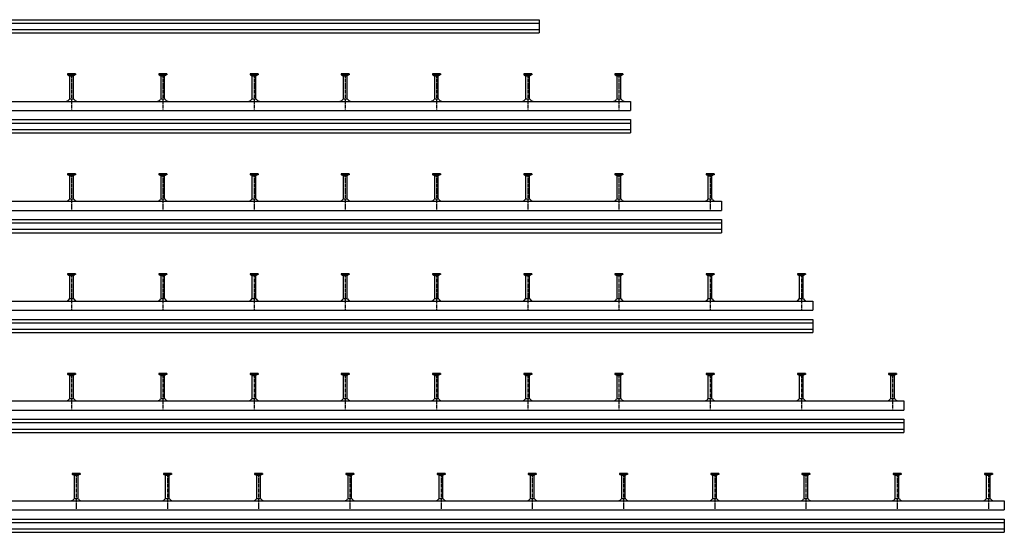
# Model space of a CAD drawing. Header units: millimetres. Extents: x -218 to 5901, y -4888 to 2743.
# Tile 15 of 25: x 3742 to 5901, y -4888 to -3764. Entities that reach past the tile are written whole.
import ezdxf

# ---------------------------------------------------------------- set-up
doc = ezdxf.new("R2010")
doc.units = ezdxf.units.MM
doc.header["$LTSCALE"] = 10
doc.linetypes.add('MITTE2', pattern=[1.125, 0.75, -0.125, 0.125, -0.125])
doc.layers.add('HALFEN', color=2, linetype='CONTINUOUS')

msp = doc.modelspace()

# ---------------------------------------------------------------- linework, layer by layer
at = {"layer": 'HALFEN'}
for p, q in [((-168.7, -3763.8), (4881.3, -3763.8)), ((-168.7, -3771.3), (4881.3, -3771.3)), ((4881.3, -3763.8), (4881.3, -3792.8)), ((-168.7, -3785.3), (4881.3, -3785.3)), ((-168.7, -3792.8), (4881.3, -3792.8)), ((3865, -3882.8), (3847.5, -3882.8)), ((3847.5, -3882.8), (3847.5, -3884.7)), ((3865, -3884.7), (3847.5, -3884.7)), ((3848.3, -3884.7), (3851.8, -3886.5)), ((3852.2, -3882.8), (3852.2, -3884.4)), ((3860.3, -3882.8), (3860.3, -3884.4)), ((3864.3, -3884.7), (3860.7, -3886.5)), ((3865, -3882.8), (3865, -3884.7)), ((4065, -3882.8), (4047.5, -3882.8)), ((4047.5, -3882.8), (4047.5, -3884.7)), ((4065, -3884.7), (4047.5, -3884.7)), ((4048.3, -3884.7), (4051.8, -3886.5)), ((4052.2, -3882.8), (4052.2, -3884.4)), ((4060.3, -3882.8), (4060.3, -3884.4)), ((4064.3, -3884.7), (4060.7, -3886.5)), ((4065, -3882.8), (4065, -3884.7)), ((4247.5, -3882.8), (4247.5, -3884.7)), ((4265, -3882.8), (4247.5, -3882.8)), ((4265, -3884.7), (4247.5, -3884.7)), ((4248.3, -3884.7), (4251.8, -3886.5)), ((4252.2, -3882.8), (4252.2, -3884.4)), ((4260.3, -3882.8), (4260.3, -3884.4)), ((4264.3, -3884.7), (4260.7, -3886.5)), ((4265, -3882.8), (4265, -3884.7)), ((4465, -3882.8), (4447.5, -3882.8)), ((4447.5, -3882.8), (4447.5, -3884.7)), ((4465, -3884.7), (4447.5, -3884.7)), ((4448.3, -3884.7), (4451.8, -3886.5)), ((4452.2, -3882.8), (4452.2, -3884.4)), ((4460.3, -3882.8), (4460.3, -3884.4)), ((4464.3, -3884.7), (4460.7, -3886.5)), ((4465, -3882.8), (4465, -3884.7)), ((4665, -3882.8), (4647.5, -3882.8)), ((4647.5, -3882.8), (4647.5, -3884.7)), ((4665, -3884.7), (4647.5, -3884.7)), ((4648.3, -3884.7), (4651.8, -3886.5)), ((4652.2, -3882.8), (4652.2, -3884.4)), ((4660.3, -3882.8), (4660.3, -3884.4)), ((4664.3, -3884.7), (4660.7, -3886.5)), ((4665, -3882.8), (4665, -3884.7)), ((4847.5, -3882.8), (4847.5, -3884.7)), ((4865, -3882.8), (4847.5, -3882.8)), ((4865, -3884.7), (4847.5, -3884.7)), ((4848.3, -3884.7), (4851.8, -3886.5)), ((4852.2, -3882.8), (4852.2, -3884.4)), ((4860.3, -3882.8), (4860.3, -3884.4)), ((4864.3, -3884.7), (4860.7, -3886.5)), ((4865, -3882.8), (4865, -3884.7)), ((5047.5, -3882.8), (5047.5, -3884.7)), ((5065, -3882.8), (5047.5, -3882.8)), ((5065, -3884.7), (5047.5, -3884.7)), ((5048.3, -3884.7), (5051.8, -3886.5)), ((5052.2, -3882.8), (5052.2, -3884.4)), ((5060.3, -3882.8), (5060.3, -3884.4)), ((5064.3, -3884.7), (5060.7, -3886.5)), ((5065, -3882.8), (5065, -3884.7)), ((3852.3, -3938.1), (3852.3, -3887.2)), ((3852.8, -3886.8), (3859.7, -3886.8)), ((3860.3, -3938.1), (3860.3, -3887.2)), ((4052.3, -3938.1), (4052.3, -3887.2)), ((4052.8, -3886.8), (4059.7, -3886.8)), ((4060.3, -3938.1), (4060.3, -3887.2)), ((4252.3, -3938.1), (4252.3, -3887.2)), ((4252.8, -3886.8), (4259.7, -3886.8)), ((4260.3, -3938.1), (4260.3, -3887.2)), ((4452.3, -3938.1), (4452.3, -3887.2)), ((4452.8, -3886.8), (4459.7, -3886.8)), ((4460.3, -3938.1), (4460.3, -3887.2)), ((4652.3, -3938.1), (4652.3, -3887.2)), ((4652.8, -3886.8), (4659.7, -3886.8)), ((4660.3, -3938.1), (4660.3, -3887.2)), ((4852.3, -3938.1), (4852.3, -3887.2)), ((4852.8, -3886.8), (4859.7, -3886.8)), ((4860.3, -3938.1), (4860.3, -3887.2)), ((5052.3, -3938.1), (5052.3, -3887.2)), ((5052.8, -3886.8), (5059.7, -3886.8)), ((5060.3, -3938.1), (5060.3, -3887.2)), ((-168.7, -3942.8), (5081.3, -3942.8)), ((3861.2, -3938.1), (3851.3, -3938.1)), ((4061.2, -3938.1), (4051.3, -3938.1)), ((4261.2, -3938.1), (4251.3, -3938.1)), ((4461.2, -3938.1), (4451.3, -3938.1)), ((4661.2, -3938.1), (4651.3, -3938.1)), ((4861.2, -3938.1), (4851.3, -3938.1)), ((5061.2, -3938.1), (5051.3, -3938.1)), ((5081.3, -3942.8), (5081.3, -3962.8)), ((-168.7, -3962.8), (5081.3, -3962.8)), ((-168.7, -3982.8), (5081.3, -3982.8)), ((-168.7, -3990.3), (5081.3, -3990.3)), ((5081.3, -3982.8), (5081.3, -4011.8)), ((-168.7, -4004.3), (5081.3, -4004.3)), ((-168.7, -4011.8), (5081.3, -4011.8)), ((3865, -4101.8), (3847.5, -4101.8)), ((3847.5, -4101.8), (3847.5, -4103.7)), ((3865, -4103.7), (3847.5, -4103.7)), ((3848.3, -4103.7), (3851.8, -4105.5)), ((3852.2, -4101.8), (3852.2, -4103.4)), ((3852.3, -4157.1), (3852.3, -4106.2)), ((3852.8, -4105.8), (3859.7, -4105.8)), ((3860.3, -4101.8), (3860.3, -4103.4)), ((3860.3, -4157.1), (3860.3, -4106.2)), ((3864.3, -4103.7), (3860.7, -4105.5)), ((3865, -4101.8), (3865, -4103.7)), ((4065, -4101.8), (4047.5, -4101.8)), ((4047.5, -4101.8), (4047.5, -4103.7)), ((4065, -4103.7), (4047.5, -4103.7)), ((4048.3, -4103.7), (4051.8, -4105.5)), ((4052.2, -4101.8), (4052.2, -4103.4)), ((4052.3, -4157.1), (4052.3, -4106.2)), ((4052.8, -4105.8), (4059.7, -4105.8)), ((4060.3, -4101.8), (4060.3, -4103.4)), ((4060.3, -4157.1), (4060.3, -4106.2)), ((4064.3, -4103.7), (4060.7, -4105.5)), ((4065, -4101.8), (4065, -4103.7)), ((4247.5, -4101.8), (4247.5, -4103.7)), ((4265, -4101.8), (4247.5, -4101.8)), ((4265, -4103.7), (4247.5, -4103.7)), ((4248.3, -4103.7), (4251.8, -4105.5)), ((4252.2, -4101.8), (4252.2, -4103.4)), ((4252.3, -4157.1), (4252.3, -4106.2)), ((4252.8, -4105.8), (4259.7, -4105.8)), ((4260.3, -4101.8), (4260.3, -4103.4)), ((4260.3, -4157.1), (4260.3, -4106.2)), ((4264.3, -4103.7), (4260.7, -4105.5)), ((4265, -4101.8), (4265, -4103.7)), ((4465, -4101.8), (4447.5, -4101.8)), ((4447.5, -4101.8), (4447.5, -4103.7)), ((4465, -4103.7), (4447.5, -4103.7)), ((4448.3, -4103.7), (4451.8, -4105.5)), ((4452.2, -4101.8), (4452.2, -4103.4)), ((4452.3, -4157.1), (4452.3, -4106.2)), ((4452.8, -4105.8), (4459.7, -4105.8)), ((4460.3, -4101.8), (4460.3, -4103.4)), ((4460.3, -4157.1), (4460.3, -4106.2)), ((4464.3, -4103.7), (4460.7, -4105.5)), ((4465, -4101.8), (4465, -4103.7)), ((4665, -4101.8), (4647.5, -4101.8)), ((4647.5, -4101.8), (4647.5, -4103.7)), ((4665, -4103.7), (4647.5, -4103.7)), ((4648.3, -4103.7), (4651.8, -4105.5)), ((4652.2, -4101.8), (4652.2, -4103.4)), ((4652.3, -4157.1), (4652.3, -4106.2)), ((4652.8, -4105.8), (4659.7, -4105.8)), ((4660.3, -4101.8), (4660.3, -4103.4)), ((4660.3, -4157.1), (4660.3, -4106.2)), ((4664.3, -4103.7), (4660.7, -4105.5)), ((4665, -4101.8), (4665, -4103.7)), ((4847.5, -4101.8), (4847.5, -4103.7)), ((4865, -4101.8), (4847.5, -4101.8)), ((4865, -4103.7), (4847.5, -4103.7)), ((4848.3, -4103.7), (4851.8, -4105.5)), ((4852.2, -4101.8), (4852.2, -4103.4)), ((4852.3, -4157.1), (4852.3, -4106.2)), ((4852.8, -4105.8), (4859.7, -4105.8)), ((4860.3, -4101.8), (4860.3, -4103.4)), ((4860.3, -4157.1), (4860.3, -4106.2)), ((4864.3, -4103.7), (4860.7, -4105.5)), ((4865, -4101.8), (4865, -4103.7)), ((5065, -4101.8), (5047.5, -4101.8)), ((5047.5, -4101.8), (5047.5, -4103.7)), ((5065, -4103.7), (5047.5, -4103.7)), ((5048.3, -4103.7), (5051.8, -4105.5)), ((5052.2, -4101.8), (5052.2, -4103.4)), ((5052.3, -4157.1), (5052.3, -4106.2)), ((5052.8, -4105.8), (5059.7, -4105.8)), ((5060.3, -4101.8), (5060.3, -4103.4)), ((5060.3, -4157.1), (5060.3, -4106.2)), ((5064.3, -4103.7), (5060.7, -4105.5)), ((5065, -4101.8), (5065, -4103.7)), ((5247.5, -4101.8), (5247.5, -4103.7)), ((5265, -4101.8), (5247.5, -4101.8)), ((5265, -4103.7), (5247.5, -4103.7)), ((5248.3, -4103.7), (5251.8, -4105.5)), ((5252.2, -4101.8), (5252.2, -4103.4)), ((5252.3, -4157.1), (5252.3, -4106.2)), ((5252.8, -4105.8), (5259.7, -4105.8)), ((5260.3, -4101.8), (5260.3, -4103.4)), ((5260.3, -4157.1), (5260.3, -4106.2)), ((5264.3, -4103.7), (5260.7, -4105.5)), ((5265, -4101.8), (5265, -4103.7)), ((-168.7, -4161.8), (5281.3, -4161.8)), ((3861.2, -4157.1), (3851.3, -4157.1)), ((4061.2, -4157.1), (4051.3, -4157.1)), ((4261.2, -4157.1), (4251.3, -4157.1)), ((4461.2, -4157.1), (4451.3, -4157.1)), ((4661.2, -4157.1), (4651.3, -4157.1)), ((4861.2, -4157.1), (4851.3, -4157.1)), ((5061.2, -4157.1), (5051.3, -4157.1)), ((5261.2, -4157.1), (5251.3, -4157.1)), ((5281.3, -4161.8), (5281.3, -4181.8)), ((-168.7, -4181.8), (5281.3, -4181.8)), ((-168.7, -4201.8), (5281.3, -4201.8)), ((-168.7, -4209.3), (5281.3, -4209.3)), ((5281.3, -4201.8), (5281.3, -4230.8)), ((-168.7, -4223.3), (5281.3, -4223.3)), ((-168.7, -4230.8), (5281.3, -4230.8)), ((3865, -4320.8), (3847.5, -4320.8)), ((3847.5, -4320.8), (3847.5, -4322.7)), ((3865, -4322.7), (3847.5, -4322.7)), ((3848.3, -4322.7), (3851.8, -4324.5)), ((3852.2, -4320.8), (3852.2, -4322.4)), ((3852.3, -4376.1), (3852.3, -4325.2)), ((3852.8, -4324.8), (3859.7, -4324.8)), ((3860.3, -4320.8), (3860.3, -4322.4)), ((3860.3, -4376.1), (3860.3, -4325.2)), ((3864.3, -4322.7), (3860.7, -4324.5)), ((3865, -4320.8), (3865, -4322.7)), ((4065, -4320.8), (4047.5, -4320.8)), ((4047.5, -4320.8), (4047.5, -4322.7)), ((4065, -4322.7), (4047.5, -4322.7)), ((4048.3, -4322.7), (4051.8, -4324.5)), ((4052.2, -4320.8), (4052.2, -4322.4)), ((4052.3, -4376.1), (4052.3, -4325.2)), ((4052.8, -4324.8), (4059.7, -4324.8)), ((4060.3, -4320.8), (4060.3, -4322.4)), ((4060.3, -4376.1), (4060.3, -4325.2)), ((4064.3, -4322.7), (4060.7, -4324.5)), ((4065, -4320.8), (4065, -4322.7)), ((4247.5, -4320.8), (4247.5, -4322.7)), ((4265, -4320.8), (4247.5, -4320.8)), ((4265, -4322.7), (4247.5, -4322.7)), ((4248.3, -4322.7), (4251.8, -4324.5)), ((4252.2, -4320.8), (4252.2, -4322.4)), ((4252.3, -4376.1), (4252.3, -4325.2)), ((4252.8, -4324.8), (4259.7, -4324.8)), ((4260.3, -4320.8), (4260.3, -4322.4)), ((4260.3, -4376.1), (4260.3, -4325.2)), ((4264.3, -4322.7), (4260.7, -4324.5)), ((4265, -4320.8), (4265, -4322.7)), ((4465, -4320.8), (4447.5, -4320.8)), ((4447.5, -4320.8), (4447.5, -4322.7)), ((4465, -4322.7), (4447.5, -4322.7)), ((4448.3, -4322.7), (4451.8, -4324.5)), ((4452.2, -4320.8), (4452.2, -4322.4)), ((4452.3, -4376.1), (4452.3, -4325.2)), ((4452.8, -4324.8), (4459.7, -4324.8)), ((4460.3, -4320.8), (4460.3, -4322.4)), ((4460.3, -4376.1), (4460.3, -4325.2)), ((4464.3, -4322.7), (4460.7, -4324.5)), ((4465, -4320.8), (4465, -4322.7)), ((4665, -4320.8), (4647.5, -4320.8)), ((4647.5, -4320.8), (4647.5, -4322.7)), ((4665, -4322.7), (4647.5, -4322.7)), ((4648.3, -4322.7), (4651.8, -4324.5)), ((4652.2, -4320.8), (4652.2, -4322.4)), ((4652.3, -4376.1), (4652.3, -4325.2)), ((4652.8, -4324.8), (4659.7, -4324.8)), ((4660.3, -4320.8), (4660.3, -4322.4)), ((4660.3, -4376.1), (4660.3, -4325.2)), ((4664.3, -4322.7), (4660.7, -4324.5)), ((4665, -4320.8), (4665, -4322.7)), ((4847.5, -4320.8), (4847.5, -4322.7)), ((4865, -4320.8), (4847.5, -4320.8)), ((4865, -4322.7), (4847.5, -4322.7)), ((4848.3, -4322.7), (4851.8, -4324.5)), ((4852.2, -4320.8), (4852.2, -4322.4)), ((4852.3, -4376.1), (4852.3, -4325.2)), ((4852.8, -4324.8), (4859.7, -4324.8)), ((4860.3, -4320.8), (4860.3, -4322.4)), ((4860.3, -4376.1), (4860.3, -4325.2)), ((4864.3, -4322.7), (4860.7, -4324.5)), ((4865, -4320.8), (4865, -4322.7)), ((5065, -4320.8), (5047.5, -4320.8)), ((5047.5, -4320.8), (5047.5, -4322.7)), ((5065, -4322.7), (5047.5, -4322.7)), ((5048.3, -4322.7), (5051.8, -4324.5)), ((5052.2, -4320.8), (5052.2, -4322.4)), ((5052.3, -4376.1), (5052.3, -4325.2)), ((5052.8, -4324.8), (5059.7, -4324.8)), ((5060.3, -4320.8), (5060.3, -4322.4)), ((5060.3, -4376.1), (5060.3, -4325.2)), ((5064.3, -4322.7), (5060.7, -4324.5)), ((5065, -4320.8), (5065, -4322.7)), ((5265, -4320.8), (5247.5, -4320.8)), ((5247.5, -4320.8), (5247.5, -4322.7)), ((5265, -4322.7), (5247.5, -4322.7)), ((5248.3, -4322.7), (5251.8, -4324.5)), ((5252.2, -4320.8), (5252.2, -4322.4)), ((5252.3, -4376.1), (5252.3, -4325.2)), ((5252.8, -4324.8), (5259.7, -4324.8)), ((5260.3, -4320.8), (5260.3, -4322.4)), ((5260.3, -4376.1), (5260.3, -4325.2)), ((5264.3, -4322.7), (5260.7, -4324.5)), ((5265, -4320.8), (5265, -4322.7)), ((5447.5, -4320.8), (5447.5, -4322.7)), ((5465, -4320.8), (5447.5, -4320.8)), ((5465, -4322.7), (5447.5, -4322.7)), ((5448.3, -4322.7), (5451.8, -4324.5)), ((5452.2, -4320.8), (5452.2, -4322.4)), ((5452.3, -4376.1), (5452.3, -4325.2)), ((5452.8, -4324.8), (5459.7, -4324.8)), ((5460.3, -4320.8), (5460.3, -4322.4)), ((5460.3, -4376.1), (5460.3, -4325.2)), ((5464.3, -4322.7), (5460.7, -4324.5)), ((5465, -4320.8), (5465, -4322.7)), ((-168.7, -4380.8), (5481.3, -4380.8)), ((3861.2, -4376.1), (3851.3, -4376.1)), ((4061.2, -4376.1), (4051.3, -4376.1)), ((4261.2, -4376.1), (4251.3, -4376.1)), ((4461.2, -4376.1), (4451.3, -4376.1)), ((4661.2, -4376.1), (4651.3, -4376.1)), ((4861.2, -4376.1), (4851.3, -4376.1)), ((5061.2, -4376.1), (5051.3, -4376.1)), ((5261.2, -4376.1), (5251.3, -4376.1)), ((5461.2, -4376.1), (5451.3, -4376.1)), ((5481.3, -4380.8), (5481.3, -4400.8)), ((-168.7, -4400.8), (5481.3, -4400.8)), ((-168.7, -4420.8), (5481.3, -4420.8)), ((5481.3, -4420.8), (5481.3, -4449.8)), ((-168.7, -4428.3), (5481.3, -4428.3)), ((-168.7, -4442.3), (5481.3, -4442.3)), ((-168.7, -4449.8), (5481.3, -4449.8)), ((3847.5, -4539.8), (3847.5, -4541.7)), ((3865, -4539.8), (3847.5, -4539.8)), ((3865, -4541.7), (3847.5, -4541.7)), ((3848.3, -4541.7), (3851.8, -4543.5)), ((3852.2, -4539.8), (3852.2, -4541.4)), ((3852.3, -4595.1), (3852.3, -4544.2)), ((3852.8, -4543.8), (3859.7, -4543.8)), ((3860.3, -4539.8), (3860.3, -4541.4)), ((3860.3, -4595.1), (3860.3, -4544.2)), ((3864.3, -4541.7), (3860.7, -4543.5)), ((3865, -4539.8), (3865, -4541.7)), ((4047.5, -4539.8), (4047.5, -4541.7)), ((4065, -4539.8), (4047.5, -4539.8)), ((4065, -4541.7), (4047.5, -4541.7)), ((4048.3, -4541.7), (4051.8, -4543.5)), ((4052.2, -4539.8), (4052.2, -4541.4)), ((4052.3, -4595.1), (4052.3, -4544.2)), ((4052.8, -4543.8), (4059.7, -4543.8)), ((4060.3, -4539.8), (4060.3, -4541.4)), ((4060.3, -4595.1), (4060.3, -4544.2)), ((4064.3, -4541.7), (4060.7, -4543.5)), ((4065, -4539.8), (4065, -4541.7)), ((4247.5, -4539.8), (4247.5, -4541.7)), ((4265, -4539.8), (4247.5, -4539.8)), ((4265, -4541.7), (4247.5, -4541.7)), ((4248.3, -4541.7), (4251.8, -4543.5)), ((4252.2, -4539.8), (4252.2, -4541.4)), ((4252.3, -4595.1), (4252.3, -4544.2)), ((4252.8, -4543.8), (4259.7, -4543.8)), ((4260.3, -4539.8), (4260.3, -4541.4)), ((4260.3, -4595.1), (4260.3, -4544.2)), ((4264.3, -4541.7), (4260.7, -4543.5)), ((4265, -4539.8), (4265, -4541.7)), ((4447.5, -4539.8), (4447.5, -4541.7)), ((4465, -4539.8), (4447.5, -4539.8)), ((4465, -4541.7), (4447.5, -4541.7)), ((4448.3, -4541.7), (4451.8, -4543.5)), ((4452.2, -4539.8), (4452.2, -4541.4)), ((4452.3, -4595.1), (4452.3, -4544.2)), ((4452.8, -4543.8), (4459.7, -4543.8)), ((4460.3, -4539.8), (4460.3, -4541.4)), ((4460.3, -4595.1), (4460.3, -4544.2)), ((4464.3, -4541.7), (4460.7, -4543.5)), ((4465, -4539.8), (4465, -4541.7)), ((4647.5, -4539.8), (4647.5, -4541.7)), ((4665, -4539.8), (4647.5, -4539.8)), ((4665, -4541.7), (4647.5, -4541.7)), ((4648.3, -4541.7), (4651.8, -4543.5)), ((4652.2, -4539.8), (4652.2, -4541.4)), ((4652.3, -4595.1), (4652.3, -4544.2)), ((4652.8, -4543.8), (4659.7, -4543.8)), ((4660.3, -4539.8), (4660.3, -4541.4)), ((4660.3, -4595.1), (4660.3, -4544.2)), ((4664.3, -4541.7), (4660.7, -4543.5)), ((4665, -4539.8), (4665, -4541.7)), ((4847.5, -4539.8), (4847.5, -4541.7)), ((4865, -4539.8), (4847.5, -4539.8)), ((4865, -4541.7), (4847.5, -4541.7)), ((4848.3, -4541.7), (4851.8, -4543.5)), ((4852.2, -4539.8), (4852.2, -4541.4)), ((4852.3, -4595.1), (4852.3, -4544.2)), ((4852.8, -4543.8), (4859.7, -4543.8)), ((4860.3, -4539.8), (4860.3, -4541.4)), ((4860.3, -4595.1), (4860.3, -4544.2)), ((4864.3, -4541.7), (4860.7, -4543.5)), ((4865, -4539.8), (4865, -4541.7)), ((5047.5, -4539.8), (5047.5, -4541.7)), ((5065, -4539.8), (5047.5, -4539.8)), ((5065, -4541.7), (5047.5, -4541.7)), ((5048.3, -4541.7), (5051.8, -4543.5)), ((5052.2, -4539.8), (5052.2, -4541.4)), ((5052.3, -4595.1), (5052.3, -4544.2)), ((5052.8, -4543.8), (5059.7, -4543.8)), ((5060.3, -4539.8), (5060.3, -4541.4)), ((5060.3, -4595.1), (5060.3, -4544.2)), ((5064.3, -4541.7), (5060.7, -4543.5)), ((5065, -4539.8), (5065, -4541.7)), ((5247.5, -4539.8), (5247.5, -4541.7)), ((5265, -4539.8), (5247.5, -4539.8)), ((5265, -4541.7), (5247.5, -4541.7)), ((5248.3, -4541.7), (5251.8, -4543.5)), ((5252.2, -4539.8), (5252.2, -4541.4)), ((5252.3, -4595.1), (5252.3, -4544.2)), ((5252.8, -4543.8), (5259.7, -4543.8)), ((5260.3, -4539.8), (5260.3, -4541.4)), ((5260.3, -4595.1), (5260.3, -4544.2)), ((5264.3, -4541.7), (5260.7, -4543.5)), ((5265, -4539.8), (5265, -4541.7)), ((5447.5, -4539.8), (5447.5, -4541.7)), ((5465, -4539.8), (5447.5, -4539.8)), ((5465, -4541.7), (5447.5, -4541.7)), ((5448.3, -4541.7), (5451.8, -4543.5)), ((5452.2, -4539.8), (5452.2, -4541.4)), ((5452.3, -4595.1), (5452.3, -4544.2)), ((5452.8, -4543.8), (5459.7, -4543.8)), ((5460.3, -4539.8), (5460.3, -4541.4)), ((5460.3, -4595.1), (5460.3, -4544.2)), ((5464.3, -4541.7), (5460.7, -4543.5)), ((5465, -4539.8), (5465, -4541.7)), ((5647.5, -4539.8), (5647.5, -4541.7)), ((5665, -4539.8), (5647.5, -4539.8)), ((5665, -4541.7), (5647.5, -4541.7)), ((5648.3, -4541.7), (5651.8, -4543.5)), ((5652.2, -4539.8), (5652.2, -4541.4)), ((5652.3, -4595.1), (5652.3, -4544.2)), ((5652.8, -4543.8), (5659.7, -4543.8)), ((5660.3, -4539.8), (5660.3, -4541.4)), ((5660.3, -4595.1), (5660.3, -4544.2)), ((5664.3, -4541.7), (5660.7, -4543.5)), ((5665, -4539.8), (5665, -4541.7)), ((3861.2, -4595.1), (3851.3, -4595.1)), ((4061.2, -4595.1), (4051.3, -4595.1)), ((4261.2, -4595.1), (4251.3, -4595.1)), ((4461.2, -4595.1), (4451.3, -4595.1)), ((4661.2, -4595.1), (4651.3, -4595.1)), ((4861.2, -4595.1), (4851.3, -4595.1)), ((5061.2, -4595.1), (5051.3, -4595.1)), ((5261.2, -4595.1), (5251.3, -4595.1)), ((5461.2, -4595.1), (5451.3, -4595.1)), ((5661.2, -4595.1), (5651.3, -4595.1)), ((-168.7, -4599.8), (5681.3, -4599.8)), ((-168.7, -4619.8), (5681.3, -4619.8)), ((5681.3, -4599.8), (5681.3, -4619.8)), ((-168.7, -4639.8), (5681.3, -4639.8)), ((5681.3, -4639.8), (5681.3, -4668.8)), ((-168.7, -4647.3), (5681.3, -4647.3)), ((-168.7, -4661.3), (5681.3, -4661.3)), ((-168.7, -4668.8), (5681.3, -4668.8)), ((3875, -4758.8), (3857.5, -4758.8)), ((3857.5, -4758.8), (3857.5, -4760.7)), ((3875, -4760.7), (3857.5, -4760.7)), ((3858.3, -4760.7), (3861.8, -4762.5)), ((3862.2, -4758.8), (3862.2, -4760.4)), ((3862.3, -4814.1), (3862.3, -4763.2)), ((3862.8, -4762.8), (3869.7, -4762.8)), ((3870.3, -4758.8), (3870.3, -4760.4)), ((3870.3, -4814.1), (3870.3, -4763.2)), ((3874.3, -4760.7), (3870.7, -4762.5)), ((3875, -4758.8), (3875, -4760.7)), ((4075, -4758.8), (4057.5, -4758.8)), ((4057.5, -4758.8), (4057.5, -4760.7)), ((4075, -4760.7), (4057.5, -4760.7)), ((4058.3, -4760.7), (4061.8, -4762.5)), ((4062.2, -4758.8), (4062.2, -4760.4)), ((4062.3, -4814.1), (4062.3, -4763.2)), ((4062.8, -4762.8), (4069.7, -4762.8)), ((4070.3, -4758.8), (4070.3, -4760.4)), ((4070.3, -4814.1), (4070.3, -4763.2)), ((4074.3, -4760.7), (4070.7, -4762.5)), ((4075, -4758.8), (4075, -4760.7)), ((4275, -4758.8), (4257.5, -4758.8)), ((4257.5, -4758.8), (4257.5, -4760.7)), ((4275, -4760.7), (4257.5, -4760.7)), ((4258.3, -4760.7), (4261.8, -4762.5)), ((4262.2, -4758.8), (4262.2, -4760.4)), ((4262.3, -4814.1), (4262.3, -4763.2)), ((4262.8, -4762.8), (4269.7, -4762.8)), ((4270.3, -4758.8), (4270.3, -4760.4)), ((4270.3, -4814.1), (4270.3, -4763.2)), ((4274.3, -4760.7), (4270.7, -4762.5)), ((4275, -4758.8), (4275, -4760.7)), ((4475, -4758.8), (4457.5, -4758.8)), ((4457.5, -4758.8), (4457.5, -4760.7)), ((4475, -4760.7), (4457.5, -4760.7)), ((4458.3, -4760.7), (4461.8, -4762.5)), ((4462.2, -4758.8), (4462.2, -4760.4)), ((4462.3, -4814.1), (4462.3, -4763.2)), ((4462.8, -4762.8), (4469.7, -4762.8)), ((4470.3, -4758.8), (4470.3, -4760.4)), ((4470.3, -4814.1), (4470.3, -4763.2)), ((4474.3, -4760.7), (4470.7, -4762.5)), ((4475, -4758.8), (4475, -4760.7)), ((4675, -4758.8), (4657.5, -4758.8)), ((4657.5, -4758.8), (4657.5, -4760.7)), ((4675, -4760.7), (4657.5, -4760.7)), ((4658.3, -4760.7), (4661.8, -4762.5)), ((4662.2, -4758.8), (4662.2, -4760.4)), ((4662.3, -4814.1), (4662.3, -4763.2)), ((4662.8, -4762.8), (4669.7, -4762.8)), ((4670.3, -4758.8), (4670.3, -4760.4)), ((4670.3, -4814.1), (4670.3, -4763.2)), ((4674.3, -4760.7), (4670.7, -4762.5)), ((4675, -4758.8), (4675, -4760.7)), ((4875, -4758.8), (4857.5, -4758.8)), ((4857.5, -4758.8), (4857.5, -4760.7)), ((4875, -4760.7), (4857.5, -4760.7)), ((4858.3, -4760.7), (4861.8, -4762.5)), ((4862.2, -4758.8), (4862.2, -4760.4)), ((4862.3, -4814.1), (4862.3, -4763.2)), ((4862.8, -4762.8), (4869.7, -4762.8)), ((4870.3, -4758.8), (4870.3, -4760.4)), ((4870.3, -4814.1), (4870.3, -4763.2)), ((4874.3, -4760.7), (4870.7, -4762.5)), ((4875, -4758.8), (4875, -4760.7)), ((5075, -4758.8), (5057.5, -4758.8)), ((5057.5, -4758.8), (5057.5, -4760.7)), ((5075, -4760.7), (5057.5, -4760.7)), ((5058.3, -4760.7), (5061.8, -4762.5)), ((5062.2, -4758.8), (5062.2, -4760.4)), ((5062.3, -4814.1), (5062.3, -4763.2)), ((5062.8, -4762.8), (5069.7, -4762.8)), ((5070.3, -4758.8), (5070.3, -4760.4)), ((5070.3, -4814.1), (5070.3, -4763.2)), ((5074.3, -4760.7), (5070.7, -4762.5)), ((5075, -4758.8), (5075, -4760.7)), ((5275, -4758.8), (5257.5, -4758.8)), ((5257.5, -4758.8), (5257.5, -4760.7)), ((5275, -4760.7), (5257.5, -4760.7)), ((5258.3, -4760.7), (5261.8, -4762.5)), ((5262.2, -4758.8), (5262.2, -4760.4)), ((5262.3, -4814.1), (5262.3, -4763.2)), ((5262.8, -4762.8), (5269.7, -4762.8)), ((5270.3, -4758.8), (5270.3, -4760.4)), ((5270.3, -4814.1), (5270.3, -4763.2)), ((5274.3, -4760.7), (5270.7, -4762.5)), ((5275, -4758.8), (5275, -4760.7)), ((5475, -4758.8), (5457.5, -4758.8)), ((5457.5, -4758.8), (5457.5, -4760.7)), ((5475, -4760.7), (5457.5, -4760.7)), ((5458.3, -4760.7), (5461.8, -4762.5)), ((5462.2, -4758.8), (5462.2, -4760.4)), ((5462.3, -4814.1), (5462.3, -4763.2)), ((5462.8, -4762.8), (5469.7, -4762.8)), ((5470.3, -4758.8), (5470.3, -4760.4)), ((5470.3, -4814.1), (5470.3, -4763.2)), ((5474.3, -4760.7), (5470.7, -4762.5)), ((5475, -4758.8), (5475, -4760.7)), ((5675, -4758.8), (5657.5, -4758.8)), ((5657.5, -4758.8), (5657.5, -4760.7)), ((5675, -4760.7), (5657.5, -4760.7)), ((5658.3, -4760.7), (5661.8, -4762.5)), ((5662.2, -4758.8), (5662.2, -4760.4)), ((5662.3, -4814.1), (5662.3, -4763.2)), ((5662.8, -4762.8), (5669.7, -4762.8)), ((5670.3, -4758.8), (5670.3, -4760.4)), ((5670.3, -4814.1), (5670.3, -4763.2)), ((5674.3, -4760.7), (5670.7, -4762.5)), ((5675, -4758.8), (5675, -4760.7)), ((5875, -4758.8), (5857.5, -4758.8)), ((5857.5, -4758.8), (5857.5, -4760.7)), ((5875, -4760.7), (5857.5, -4760.7)), ((5858.3, -4760.7), (5861.8, -4762.5)), ((5862.2, -4758.8), (5862.2, -4760.4)), ((5862.3, -4814.1), (5862.3, -4763.2)), ((5862.8, -4762.8), (5869.7, -4762.8)), ((5870.3, -4758.8), (5870.3, -4760.4)), ((5870.3, -4814.1), (5870.3, -4763.2)), ((5874.3, -4760.7), (5870.7, -4762.5)), ((5875, -4758.8), (5875, -4760.7)), ((3871.2, -4814.1), (3861.3, -4814.1)), ((4071.2, -4814.1), (4061.3, -4814.1)), ((4271.2, -4814.1), (4261.3, -4814.1)), ((4471.2, -4814.1), (4461.3, -4814.1)), ((4671.2, -4814.1), (4661.3, -4814.1)), ((4871.2, -4814.1), (4861.3, -4814.1)), ((5071.2, -4814.1), (5061.3, -4814.1)), ((5271.2, -4814.1), (5261.3, -4814.1)), ((5471.2, -4814.1), (5461.3, -4814.1)), ((5671.2, -4814.1), (5661.3, -4814.1)), ((5871.2, -4814.1), (5861.3, -4814.1)), ((-168.7, -4818.8), (5901.3, -4818.8)), ((5901.3, -4818.8), (5901.3, -4838.8)), ((-168.7, -4838.8), (5901.3, -4838.8)), ((-168.7, -4858.8), (5901.3, -4858.8)), ((-168.7, -4866.3), (5901.3, -4866.3)), ((5901.3, -4858.8), (5901.3, -4887.8)), ((-168.7, -4880.3), (5901.3, -4880.3)), ((-168.7, -4887.8), (5901.3, -4887.8))]:
    msp.add_line(p, q, dxfattribs=at)
at = {"layer": 'HALFEN', "color": 1, "linetype": 'MITTE2'}
for p, q in [((3856.3, -3882.8), (3856.3, -3962.8)), ((4056.3, -3882.8), (4056.3, -3962.8)), ((4256.3, -3882.8), (4256.3, -3962.8)), ((4456.3, -3882.8), (4456.3, -3962.8)), ((4656.3, -3882.8), (4656.3, -3962.8)), ((4856.3, -3882.8), (4856.3, -3962.8)), ((5056.3, -3882.8), (5056.3, -3962.8)), ((3856.3, -4101.8), (3856.3, -4181.8)), ((4056.3, -4101.8), (4056.3, -4181.8)), ((4256.3, -4101.8), (4256.3, -4181.8)), ((4456.3, -4101.8), (4456.3, -4181.8)), ((4656.3, -4101.8), (4656.3, -4181.8)), ((4856.3, -4101.8), (4856.3, -4181.8)), ((5056.3, -4101.8), (5056.3, -4181.8)), ((5256.3, -4101.8), (5256.3, -4181.8)), ((3856.3, -4320.8), (3856.3, -4400.8)), ((4056.3, -4320.8), (4056.3, -4400.8)), ((4256.3, -4320.8), (4256.3, -4400.8)), ((4456.3, -4320.8), (4456.3, -4400.8)), ((4656.3, -4320.8), (4656.3, -4400.8)), ((4856.3, -4320.8), (4856.3, -4400.8)), ((5056.3, -4320.8), (5056.3, -4400.8)), ((5256.3, -4320.8), (5256.3, -4400.8)), ((5456.3, -4320.8), (5456.3, -4400.8)), ((3856.3, -4539.8), (3856.3, -4619.8)), ((4056.3, -4539.8), (4056.3, -4619.8)), ((4256.3, -4539.8), (4256.3, -4619.8)), ((4456.3, -4539.8), (4456.3, -4619.8)), ((4656.3, -4539.8), (4656.3, -4619.8)), ((4856.3, -4539.8), (4856.3, -4619.8)), ((5056.3, -4539.8), (5056.3, -4619.8)), ((5256.3, -4539.8), (5256.3, -4619.8)), ((5456.3, -4539.8), (5456.3, -4619.8)), ((5656.3, -4539.8), (5656.3, -4619.8)), ((3866.3, -4758.8), (3866.3, -4838.8)), ((4066.3, -4758.8), (4066.3, -4838.8)), ((4266.3, -4758.8), (4266.3, -4838.8)), ((4466.3, -4758.8), (4466.3, -4838.8)), ((4666.3, -4758.8), (4666.3, -4838.8)), ((4866.3, -4758.8), (4866.3, -4838.8)), ((5066.3, -4758.8), (5066.3, -4838.8)), ((5266.3, -4758.8), (5266.3, -4838.8)), ((5466.3, -4758.8), (5466.3, -4838.8)), ((5666.3, -4758.8), (5666.3, -4838.8)), ((5866.3, -4758.8), (5866.3, -4838.8))]:
    msp.add_line(p, q, dxfattribs=at)
at = {"layer": 'HALFEN'}
for centre, radius, start, end in [((3851.5, -3887.2), 0.8, 0, 62.3005), ((3861.1, -3887.2), 0.8, 117.6995, 180), ((4051.5, -3887.2), 0.8, 0, 62.3005), ((4061.1, -3887.2), 0.8, 117.6995, 180), ((4251.5, -3887.2), 0.8, 0, 62.3005), ((4261.1, -3887.2), 0.8, 117.6995, 180), ((4451.5, -3887.2), 0.8, 0, 62.3005), ((4461.1, -3887.2), 0.8, 117.6995, 180), ((4651.5, -3887.2), 0.8, 0, 62.3005), ((4661.1, -3887.2), 0.8, 117.6995, 180), ((4851.5, -3887.2), 0.8, 0, 62.3005), ((4861.1, -3887.2), 0.8, 117.6995, 180), ((5051.5, -3887.2), 0.8, 0, 62.3005), ((5061.1, -3887.2), 0.8, 117.6995, 180), ((3842.7, -3933), 10, 285.1143, 329.2679), ((3869.8, -3933), 10, 210.7321, 254.8857), ((4042.7, -3933), 10, 285.1143, 329.2679), ((4069.8, -3933), 10, 210.7321, 254.8857), ((4242.7, -3933), 10, 285.1143, 329.2679), ((4269.8, -3933), 10, 210.7321, 254.8857), ((4442.7, -3933), 10, 285.1143, 329.2679), ((4469.8, -3933), 10, 210.7321, 254.8857), ((4642.7, -3933), 10, 285.1143, 329.2679), ((4669.8, -3933), 10, 210.7321, 254.8857), ((4842.7, -3933), 10, 285.1143, 329.2679), ((4869.8, -3933), 10, 210.7321, 254.8857), ((5042.7, -3933), 10, 285.1143, 329.2679), ((5069.8, -3933), 10, 210.7321, 254.8857), ((3851.5, -4106.2), 0.8, 0, 62.3005), ((3861.1, -4106.2), 0.8, 117.6995, 180), ((4051.5, -4106.2), 0.8, 0, 62.3005), ((4061.1, -4106.2), 0.8, 117.6995, 180), ((4251.5, -4106.2), 0.8, 0, 62.3005), ((4261.1, -4106.2), 0.8, 117.6995, 180), ((4451.5, -4106.2), 0.8, 0, 62.3005), ((4461.1, -4106.2), 0.8, 117.6995, 180), ((4651.5, -4106.2), 0.8, 0, 62.3005), ((4661.1, -4106.2), 0.8, 117.6995, 180), ((4851.5, -4106.2), 0.8, 0, 62.3005), ((4861.1, -4106.2), 0.8, 117.6995, 180), ((5051.5, -4106.2), 0.8, 0, 62.3005), ((5061.1, -4106.2), 0.8, 117.6995, 180), ((5251.5, -4106.2), 0.8, 0, 62.3005), ((5261.1, -4106.2), 0.8, 117.6995, 180), ((3842.7, -4152), 10, 285.1143, 329.2679), ((3869.8, -4152), 10, 210.7321, 254.8857), ((4042.7, -4152), 10, 285.1143, 329.2679), ((4069.8, -4152), 10, 210.7321, 254.8857), ((4242.7, -4152), 10, 285.1143, 329.2679), ((4269.8, -4152), 10, 210.7321, 254.8857), ((4442.7, -4152), 10, 285.1143, 329.2679), ((4469.8, -4152), 10, 210.7321, 254.8857), ((4642.7, -4152), 10, 285.1143, 329.2679), ((4669.8, -4152), 10, 210.7321, 254.8857), ((4842.7, -4152), 10, 285.1143, 329.2679), ((4869.8, -4152), 10, 210.7321, 254.8857), ((5042.7, -4152), 10, 285.1143, 329.2679), ((5069.8, -4152), 10, 210.7321, 254.8857), ((5242.7, -4152), 10, 285.1143, 329.2679), ((5269.8, -4152), 10, 210.7321, 254.8857), ((3851.5, -4325.2), 0.8, 0, 62.3005), ((3861.1, -4325.2), 0.8, 117.6995, 180), ((4051.5, -4325.2), 0.8, 0, 62.3005), ((4061.1, -4325.2), 0.8, 117.6995, 180), ((4251.5, -4325.2), 0.8, 0, 62.3005), ((4261.1, -4325.2), 0.8, 117.6995, 180), ((4451.5, -4325.2), 0.8, 0, 62.3005), ((4461.1, -4325.2), 0.8, 117.6995, 180), ((4651.5, -4325.2), 0.8, 0, 62.3005), ((4661.1, -4325.2), 0.8, 117.6995, 180), ((4851.5, -4325.2), 0.8, 0, 62.3005), ((4861.1, -4325.2), 0.8, 117.6995, 180), ((5051.5, -4325.2), 0.8, 0, 62.3005), ((5061.1, -4325.2), 0.8, 117.6995, 180), ((5251.5, -4325.2), 0.8, 0, 62.3005), ((5261.1, -4325.2), 0.8, 117.6995, 180), ((5451.5, -4325.2), 0.8, 0, 62.3005), ((5461.1, -4325.2), 0.8, 117.6995, 180), ((3842.7, -4371), 10, 285.1143, 329.2679), ((3869.8, -4371), 10, 210.7321, 254.8857), ((4042.7, -4371), 10, 285.1143, 329.2679), ((4069.8, -4371), 10, 210.7321, 254.8857), ((4242.7, -4371), 10, 285.1143, 329.2679), ((4269.8, -4371), 10, 210.7321, 254.8857), ((4442.7, -4371), 10, 285.1143, 329.2679), ((4469.8, -4371), 10, 210.7321, 254.8857), ((4642.7, -4371), 10, 285.1143, 329.2679), ((4669.8, -4371), 10, 210.7321, 254.8857), ((4842.7, -4371), 10, 285.1143, 329.2679), ((4869.8, -4371), 10, 210.7321, 254.8857), ((5042.7, -4371), 10, 285.1143, 329.2679), ((5069.8, -4371), 10, 210.7321, 254.8857), ((5242.7, -4371), 10, 285.1143, 329.2679), ((5269.8, -4371), 10, 210.7321, 254.8857), ((5442.7, -4371), 10, 285.1143, 329.2679), ((5469.8, -4371), 10, 210.7321, 254.8857), ((3851.5, -4544.2), 0.8, 0, 62.3005), ((3861.1, -4544.2), 0.8, 117.6995, 180), ((4051.5, -4544.2), 0.8, 0, 62.3005), ((4061.1, -4544.2), 0.8, 117.6995, 180), ((4251.5, -4544.2), 0.8, 0, 62.3005), ((4261.1, -4544.2), 0.8, 117.6995, 180), ((4451.5, -4544.2), 0.8, 0, 62.3005), ((4461.1, -4544.2), 0.8, 117.6995, 180), ((4651.5, -4544.2), 0.8, 0, 62.3005), ((4661.1, -4544.2), 0.8, 117.6995, 180), ((4851.5, -4544.2), 0.8, 0, 62.3005), ((4861.1, -4544.2), 0.8, 117.6995, 180), ((5051.5, -4544.2), 0.8, 0, 62.3005), ((5061.1, -4544.2), 0.8, 117.6995, 180), ((5251.5, -4544.2), 0.8, 0, 62.3005), ((5261.1, -4544.2), 0.8, 117.6995, 180), ((5451.5, -4544.2), 0.8, 0, 62.3005), ((5461.1, -4544.2), 0.8, 117.6995, 180), ((5651.5, -4544.2), 0.8, 0, 62.3005), ((5661.1, -4544.2), 0.8, 117.6995, 180), ((3842.7, -4590), 10, 285.1143, 329.2679), ((3869.8, -4590), 10, 210.7321, 254.8857), ((4042.7, -4590), 10, 285.1143, 329.2679), ((4069.8, -4590), 10, 210.7321, 254.8857), ((4242.7, -4590), 10, 285.1143, 329.2679), ((4269.8, -4590), 10, 210.7321, 254.8857), ((4442.7, -4590), 10, 285.1143, 329.2679), ((4469.8, -4590), 10, 210.7321, 254.8857), ((4642.7, -4590), 10, 285.1143, 329.2679), ((4669.8, -4590), 10, 210.7321, 254.8857), ((4842.7, -4590), 10, 285.1143, 329.2679), ((4869.8, -4590), 10, 210.7321, 254.8857), ((5042.7, -4590), 10, 285.1143, 329.2679), ((5069.8, -4590), 10, 210.7321, 254.8857), ((5242.7, -4590), 10, 285.1143, 329.2679), ((5269.8, -4590), 10, 210.7321, 254.8857), ((5442.7, -4590), 10, 285.1143, 329.2679), ((5469.8, -4590), 10, 210.7321, 254.8857), ((5642.7, -4590), 10, 285.1143, 329.2679), ((5669.8, -4590), 10, 210.7321, 254.8857), ((3861.5, -4763.2), 0.8, 0, 62.3005), ((3871.1, -4763.2), 0.8, 117.6995, 180), ((4061.5, -4763.2), 0.8, 0, 62.3005), ((4071.1, -4763.2), 0.8, 117.6995, 180), ((4261.5, -4763.2), 0.8, 0, 62.3005), ((4271.1, -4763.2), 0.8, 117.6995, 180), ((4461.5, -4763.2), 0.8, 0, 62.3005), ((4471.1, -4763.2), 0.8, 117.6995, 180), ((4661.5, -4763.2), 0.8, 0, 62.3005), ((4671.1, -4763.2), 0.8, 117.6995, 180), ((4861.5, -4763.2), 0.8, 0, 62.3005), ((4871.1, -4763.2), 0.8, 117.6995, 180), ((5061.5, -4763.2), 0.8, 0, 62.3005), ((5071.1, -4763.2), 0.8, 117.6995, 180), ((5261.5, -4763.2), 0.8, 0, 62.3005), ((5271.1, -4763.2), 0.8, 117.6995, 180), ((5461.5, -4763.2), 0.8, 0, 62.3005), ((5471.1, -4763.2), 0.8, 117.6995, 180), ((5661.5, -4763.2), 0.8, 0, 62.3005), ((5671.1, -4763.2), 0.8, 117.6995, 180), ((5861.5, -4763.2), 0.8, 0, 62.3005), ((5871.1, -4763.2), 0.8, 117.6995, 180), ((3852.7, -4809), 10, 285.1143, 329.2679), ((3879.8, -4809), 10, 210.7321, 254.8857), ((4052.7, -4809), 10, 285.1143, 329.2679), ((4079.8, -4809), 10, 210.7321, 254.8857), ((4252.7, -4809), 10, 285.1143, 329.2679), ((4279.8, -4809), 10, 210.7321, 254.8857), ((4452.7, -4809), 10, 285.1143, 329.2679), ((4479.8, -4809), 10, 210.7321, 254.8857), ((4652.7, -4809), 10, 285.1143, 329.2679), ((4679.8, -4809), 10, 210.7321, 254.8857), ((4852.7, -4809), 10, 285.1143, 329.2679), ((4879.8, -4809), 10, 210.7321, 254.8857), ((5052.7, -4809), 10, 285.1143, 329.2679), ((5079.8, -4809), 10, 210.7321, 254.8857), ((5252.7, -4809), 10, 285.1143, 329.2679), ((5279.8, -4809), 10, 210.7321, 254.8857), ((5452.7, -4809), 10, 285.1143, 329.2679), ((5479.8, -4809), 10, 210.7321, 254.8857), ((5652.7, -4809), 10, 285.1143, 329.2679), ((5679.8, -4809), 10, 210.7321, 254.8857), ((5852.7, -4809), 10, 285.1143, 329.2679), ((5879.8, -4809), 10, 210.7321, 254.8857)]:
    msp.add_arc(centre, radius, start, end, dxfattribs=at)

doc.saveas('drawing.dxf')
